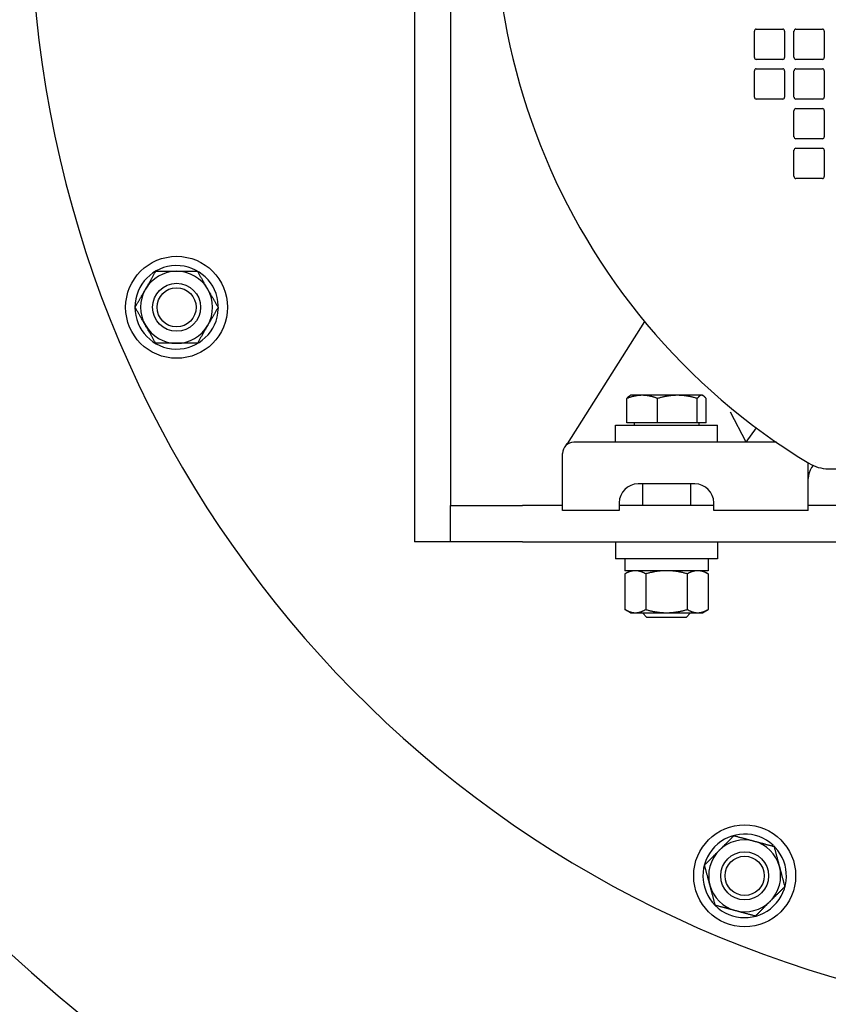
# Model space of a CAD drawing. Header units: inches. Extents: x 12 to 564, y 10 to 374.
# Tile 57 of 158: x 165 to 173, y 98 to 108. Entities that reach past the tile are written whole.
import ezdxf

# ---------------------------------------------------------------- set-up
doc = ezdxf.new("R2010")
doc.units = ezdxf.units.IN
doc.header["$LTSCALE"] = 16
doc.header["$MEASUREMENT"] = 0
doc.layers.add('Visible (ANSI)', color=7, linetype='Continuous', lineweight=30)

msp = doc.modelspace()

# ---------------------------------------------------------------- linework, layer by layer
at = {"layer": 'Visible (ANSI)'}
for p, q in [((169.015, 117.167), (169.015, 102.514)), ((169.39, 117.167), (169.39, 102.889)), ((172.575, 107.85), (172.85, 107.85)), ((172.988, 107.85), (173.264, 107.85)), ((172.555, 107.555), (172.555, 107.83)), ((172.87, 107.83), (172.87, 107.555)), ((172.968, 107.555), (172.968, 107.83)), ((173.283, 107.83), (173.283, 107.555)), ((172.85, 107.535), (172.575, 107.535)), ((173.264, 107.535), (172.988, 107.535)), ((172.575, 107.437), (172.85, 107.437)), ((172.988, 107.437), (173.264, 107.437)), ((172.555, 107.141), (172.555, 107.417)), ((172.87, 107.417), (172.87, 107.141)), ((172.968, 107.141), (172.968, 107.417)), ((173.283, 107.417), (173.283, 107.141)), ((172.85, 107.122), (172.575, 107.122)), ((173.264, 107.122), (172.988, 107.122)), ((172.988, 107.023), (173.264, 107.023)), ((172.968, 106.728), (172.968, 107.004)), ((173.283, 107.004), (173.283, 106.728)), ((173.264, 106.708), (172.988, 106.708)), ((172.968, 106.315), (172.968, 106.59)), ((172.988, 106.61), (173.264, 106.61)), ((173.283, 106.59), (173.283, 106.315)), ((173.264, 106.295), (172.988, 106.295)), ((166.959, 104.969), (166.969, 104.969)), ((166.969, 104.938), (166.959, 104.938)), ((166.964, 104.96), (166.969, 104.96)), ((171.41, 104.806), (170.604, 103.534)), ((171.227, 103.751), (171.227, 104.005)), ((171.265, 104.038), (171.256, 104.033)), ((171.387, 104.038), (171.265, 104.038)), ((171.753, 104.038), (171.387, 104.038)), ((171.547, 103.751), (171.547, 104.005)), ((172.006, 104.038), (171.753, 104.038)), ((171.96, 103.751), (171.96, 104.005)), ((172.015, 104.038), (172.006, 104.038)), ((172.015, 104.038), (172.023, 104.033)), ((172.052, 103.751), (172.052, 104.005)), ((172.471, 103.549), (172.307, 103.864)), ((171.547, 103.751), (171.227, 103.751)), ((171.302, 103.751), (171.302, 103.726)), ((171.96, 103.751), (171.547, 103.751)), ((172.052, 103.751), (171.96, 103.751)), ((171.977, 103.751), (171.977, 103.726)), ((171.108, 103.726), (172.171, 103.726)), ((171.108, 103.549), (171.108, 103.726)), ((172.171, 103.549), (172.171, 103.726)), ((172.471, 103.549), (172.576, 103.698)), ((172.784, 103.549), (170.675, 103.549)), ((170.557, 102.84), (170.557, 103.431)), ((173.116, 102.84), (173.116, 103.334)), ((173.187, 103.335), (173.187, 103.335)), ((173.167, 103.307), (173.152, 103.285)), ((173.326, 103.273), (179.954, 103.273)), ((171.935, 103.116), (171.344, 103.116)), ((171.39, 103.116), (171.39, 102.889)), ((171.89, 103.116), (171.89, 102.889)), ((169.39, 102.889), (170.14, 102.889)), ((169.39, 102.514), (169.39, 102.889)), ((170.557, 102.889), (170.14, 102.889)), ((171.147, 102.84), (170.557, 102.84)), ((171.147, 102.919), (171.147, 102.84)), ((172.132, 102.889), (171.147, 102.889)), ((172.132, 102.84), (172.132, 102.919)), ((173.116, 102.84), (172.132, 102.84)), ((180.163, 102.889), (173.116, 102.889)), ((169.39, 102.514), (169.015, 102.514)), ((170.14, 102.514), (169.39, 102.514)), ((170.14, 102.514), (183.14, 102.514)), ((171.108, 102.514), (171.108, 102.337)), ((172.171, 102.514), (172.171, 102.337)), ((172.171, 102.337), (171.108, 102.337)), ((171.205, 102.337), (171.205, 102.212)), ((172.074, 102.337), (172.074, 102.212)), ((172.074, 102.212), (171.205, 102.212)), ((171.265, 102.212), (171.207, 102.179)), ((172.015, 102.212), (172.073, 102.179)), ((171.207, 102.179), (171.207, 101.808)), ((171.423, 102.179), (171.423, 101.808)), ((171.856, 102.179), (171.856, 101.808)), ((172.073, 102.179), (172.073, 101.808)), ((171.265, 101.774), (171.207, 101.808)), ((172.015, 101.774), (172.073, 101.808)), ((171.265, 101.774), (171.315, 101.774)), ((171.315, 101.774), (171.64, 101.774)), ((171.39, 101.774), (171.39, 101.772)), ((171.39, 101.772), (171.89, 101.772)), ((171.435, 101.726), (171.39, 101.772)), ((171.844, 101.726), (171.435, 101.726)), ((171.64, 101.774), (171.964, 101.774)), ((171.844, 101.726), (171.89, 101.772)), ((171.89, 101.774), (171.89, 101.772)), ((171.964, 101.774), (172.015, 101.774)), ((172.743, 99.345), (172.75, 99.353)), ((172.753, 99.343), (172.757, 99.346)), ((172.772, 99.331), (172.765, 99.323))]:
    msp.add_line(p, q, dxfattribs=at)
for centre, radius in [((166.535, 104.954), 0.531), ((166.535, 104.954), 0.25), ((166.535, 104.954), 0.25), ((166.535, 104.954), 0.204), ((172.454, 99.035), 0.531), ((172.454, 99.035), 0.25), ((172.454, 99.035), 0.25), ((172.454, 99.035), 0.204)]:
    msp.add_circle(centre, radius, dxfattribs=at)
for centre, radius, start, end in [((176.64, 109.139), 11.625, 29.7774, 341.5495), ((176.64, 109.139), 6.791, 301.1977, 238.8023), ((172.575, 107.83), 0.0197, 90, 180), ((172.85, 107.83), 0.0197, 0, 90), ((172.988, 107.83), 0.0197, 90, 180), ((173.264, 107.83), 0.0197, 0, 90), ((176.474, 110.965), 17.277, 191.0742, 229.7088), ((172.575, 107.555), 0.0197, 180, 270), ((172.85, 107.555), 0.0197, 270, 0), ((172.988, 107.555), 0.0197, 180, 270), ((173.264, 107.555), 0.0197, 270, 0), ((172.575, 107.417), 0.0197, 90, 180), ((172.85, 107.417), 0.0197, 0, 90), ((172.988, 107.417), 0.0197, 90, 180), ((173.264, 107.417), 0.0197, 0, 90), ((172.575, 107.141), 0.0197, 180, 270), ((172.85, 107.141), 0.0197, 270, 0), ((172.988, 107.141), 0.0197, 180, 270), ((173.264, 107.141), 0.0197, 270, 0), ((172.988, 107.004), 0.0197, 90, 180), ((173.264, 107.004), 0.0197, 0, 90), ((172.988, 106.728), 0.0197, 180, 270), ((173.264, 106.728), 0.0197, 270, 0), ((172.988, 106.59), 0.0197, 90, 180), ((173.264, 106.59), 0.0197, 0, 90), ((172.988, 106.315), 0.0197, 180, 270), ((173.264, 106.315), 0.0197, 270, 0), ((166.535, 104.954), 0.435, 2.0609, 357.9391), ((166.535, 104.954), 0.375, 90, 150), ((166.535, 104.954), 0.375, 30, 90), ((166.535, 104.954), 0.375, 150, 210), ((166.535, 104.954), 0.375, 330, 30), ((166.535, 104.954), 0.435, 357.9391, 0.8461), ((166.535, 104.954), 0.375, 210, 270), ((166.535, 104.954), 0.375, 270, 330), ((170.675, 103.431), 0.118, 90, 180), ((170.338, 103.703), 0.315, 321.0493, 327.6411), ((173.313, 103.172), 0.197, 145, 180), ((173.326, 103.667), 0.394, 238.8023, 270), ((171.344, 102.919), 0.197, 90, 180), ((171.935, 102.919), 0.197, 0, 90), ((174.813, 108.928), 14.649, 229.5115, 320.6953), ((172.454, 99.035), 0.435, 47.0609, 42.9391), ((172.454, 99.035), 0.375, 75, 135), ((172.454, 99.035), 0.375, 15, 75), ((172.454, 99.035), 0.435, 42.9391, 45.8461), ((172.454, 99.035), 0.375, 135, 195), ((172.454, 99.035), 0.375, 315, 15), ((172.454, 99.035), 0.375, 195, 255), ((172.454, 99.035), 0.375, 255, 315)]:
    msp.add_arc(centre, radius, start, end, dxfattribs=at)
for points, weights in [([(166.21, 105.141), (166.26, 105.228), (166.318, 105.329)], [1, 1.0379548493, 1]), ([(166.318, 105.329), (166.434, 105.329), (166.535, 105.329)], [1, 1.0379548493, 1]), ([(166.535, 105.329), (166.635, 105.329), (166.751, 105.329)], [1, 1.0379548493, 1]), ([(166.751, 105.329), (166.809, 105.228), (166.859, 105.141)], [1, 1.0379548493, 1]), ([(166.102, 104.954), (166.16, 105.054), (166.21, 105.141)], [1, 1.0379548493, 1]), ([(166.859, 105.141), (166.91, 105.054), (166.968, 104.954)], [1, 1.0379548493, 1]), ([(166.21, 104.766), (166.16, 104.853), (166.102, 104.954)], [1, 1.0379548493, 1]), ([(166.968, 104.954), (166.91, 104.853), (166.859, 104.766)], [1, 1.0379548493, 1]), ([(166.318, 104.579), (166.26, 104.679), (166.21, 104.766)], [1, 1.0379548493, 1]), ([(166.859, 104.766), (166.809, 104.679), (166.751, 104.579)], [1, 1.0379548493, 1]), ([(166.535, 104.579), (166.434, 104.579), (166.318, 104.579)], [1, 1.0379548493, 1]), ([(166.751, 104.579), (166.635, 104.579), (166.535, 104.579)], [1, 1.0379548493, 1]), ([(171.387, 104.038), (171.313, 104.038), (171.227, 104.005)], [1, 1.0379548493, 1]), ([(171.227, 104.005), (171.242, 104.025), (171.256, 104.033)], [1, 1.02298278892, 1.01813205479]), ([(171.547, 104.005), (171.461, 104.038), (171.387, 104.038)], [1, 1.0379548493, 1]), ([(171.753, 104.038), (171.658, 104.038), (171.547, 104.005)], [1, 1.0379548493, 1]), ([(171.96, 104.005), (171.849, 104.038), (171.753, 104.038)], [1, 1.0379548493, 1]), ([(172.006, 104.038), (171.984, 104.038), (171.96, 104.005)], [1, 1.0379548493, 1]), ([(172.052, 104.005), (172.027, 104.038), (172.006, 104.038)], [1, 1.0379548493, 1]), ([(171.315, 102.212), (171.265, 102.212), (171.207, 102.179)], [1, 1.0379548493, 1]), ([(171.423, 102.179), (171.365, 102.212), (171.315, 102.212)], [1, 1.0379548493, 1]), ([(171.64, 102.212), (171.539, 102.212), (171.423, 102.179)], [1, 1.0379548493, 1]), ([(171.856, 102.179), (171.74, 102.212), (171.64, 102.212)], [1, 1.0379548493, 1]), ([(171.964, 102.212), (171.914, 102.212), (171.856, 102.179)], [1, 1.0379548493, 1]), ([(172.073, 102.179), (172.015, 102.212), (171.964, 102.212)], [1, 1.0379548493, 1]), ([(171.207, 101.808), (171.265, 101.774), (171.315, 101.774)], [1, 1.0379548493, 1]), ([(171.315, 101.774), (171.365, 101.774), (171.423, 101.808)], [1, 1.0379548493, 1]), ([(171.423, 101.808), (171.539, 101.774), (171.64, 101.774)], [1, 1.0379548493, 1]), ([(171.64, 101.774), (171.74, 101.774), (171.856, 101.808)], [1, 1.0379548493, 1]), ([(171.856, 101.808), (171.914, 101.774), (171.964, 101.774)], [1, 1.0379548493, 1]), ([(171.964, 101.774), (172.015, 101.774), (172.073, 101.808)], [1, 1.0379548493, 1]), ([(172.189, 99.3), (172.26, 99.371), (172.342, 99.453)], [1, 1.0379548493, 1]), ([(172.342, 99.453), (172.454, 99.423), (172.551, 99.397)], [1, 1.0379548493, 1]), ([(172.551, 99.397), (172.648, 99.371), (172.76, 99.341)], [1, 1.0379548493, 1]), ([(172.76, 99.341), (172.79, 99.229), (172.816, 99.132)], [1, 1.0379548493, 1]), ([(172.036, 99.147), (172.118, 99.229), (172.189, 99.3)], [1, 1.0379548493, 1]), ([(172.092, 98.937), (172.066, 99.035), (172.036, 99.147)], [1, 1.0379548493, 1]), ([(172.816, 99.132), (172.842, 99.035), (172.872, 98.922)], [1, 1.0379548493, 1]), ([(172.148, 98.728), (172.118, 98.84), (172.092, 98.937)], [1, 1.0379548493, 1]), ([(172.872, 98.922), (172.79, 98.84), (172.719, 98.769)], [1, 1.0379548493, 1]), ([(172.357, 98.672), (172.26, 98.698), (172.148, 98.728)], [1, 1.0379548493, 1]), ([(172.719, 98.769), (172.648, 98.698), (172.566, 98.616)], [1, 1.0379548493, 1]), ([(172.566, 98.616), (172.454, 98.646), (172.357, 98.672)], [1, 1.0379548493, 1])]:
    msp.add_rational_spline(points, weights, degree=2, dxfattribs=at)

doc.saveas('drawing.dxf')
